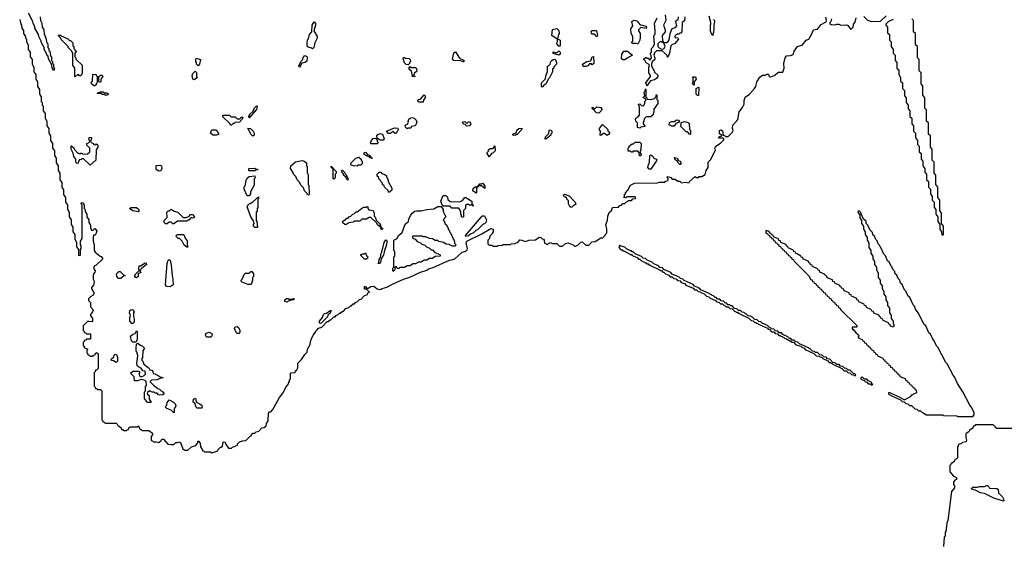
# Model space of a CAD drawing. Extents: x 2886962 to 3052311, y 540590 to 918621.
# Tile 146 of 164: x 2963548 to 2974135, y 848597 to 854244. Entities that reach past the tile are written whole.
import ezdxf

# ---------------------------------------------------------------- set-up
doc = ezdxf.new("R2010")
doc.units = 0

msp = doc.modelspace()

# ---------------------------------------------------------------- linework, layer by layer
at = {"layer": '0CON20XD'}
for points in [[(2963915, 853700), (2963900, 853715), (2963890, 853765), (2963860, 853815), (2963850, 853855), (2963840, 853865), (2963840, 853875), (2963812, 853925), (2963810, 853945), (2963782, 853995), (2963780, 854015), (2963752, 854065), (2963750, 854085), (2963712, 854155), (2963712, 854172), (2963692, 854205), (2963690, 854225), (2963644, 854314)], [(2963548, 854245), (2963560, 854195), (2963567, 854187), (2963570, 854155), (2963587, 854127), (2963590, 854095), (2963610, 854065), (2963610, 854045), (2963620, 854035), (2963620, 854005), (2963640, 853975), (2963640, 853925), (2963660, 853895), (2963660, 853845), (2963680, 853815), (2963680, 853765), (2963700, 853735), (2963700, 853685), (2963720, 853655), (2963720, 853605), (2963740, 853575), (2963740, 853525), (2963760, 853495), (2963760, 853445), (2963780, 853415), (2963780, 853365), (2963790, 853355), (2963790, 853325), (2963800, 853315), (2963800, 853265), (2963820, 853235), (2963820, 853185), (2963840, 853155), (2963840, 853105), (2963860, 853075), (2963860, 853025), (2963880, 852995), (2963880, 852945), (2963900, 852915), (2963900, 852865), (2963920, 852835), (2963920, 852785), (2963940, 852755), (2963940, 852705), (2963960, 852675), (2963960, 852625), (2963980, 852595), (2963980, 852525), (2964000, 852495), (2964000, 852445), (2964020, 852415), (2964020, 852365), (2964040, 852335), (2964040, 852285), (2964060, 852255), (2964060, 852205), (2964080, 852175), (2964080, 852125), (2964100, 852095), (2964100, 852045), (2964120, 852015), (2964120, 851965), (2964140, 851935), (2964140, 851885), (2964160, 851855), (2964160, 851805), (2964180, 851775), (2964180, 851715), (2964185, 851710), (2964200, 851715), (2964200, 851775), (2964210, 851785), (2964210, 851815), (2964200, 851825), (2964200, 851865), (2964220, 851895), (2964220, 852255), (2964210, 852265), (2964210, 852275), (2964225, 852280), (2964240, 852255), (2964240, 852215), (2964250, 852205), (2964250, 852185), (2964270, 852155), (2964270, 852125), (2964290, 852095), (2964290, 852065), (2964310, 852035), (2964310, 852005), (2964325, 851980), (2964338, 851982), (2964355, 852000), (2964378, 851975), (2964365, 851940), (2964355, 851930), (2964342, 851928), (2964337, 851903), (2964336, 851866), (2964350, 851825), (2964350, 851765), (2964358, 851748), (2964412, 851702), (2964425, 851700), (2964440, 851675), (2964370, 851605), (2964352, 851598), (2964340, 851575), (2964358, 851545), (2964357, 851533), (2964340, 851515), (2964338, 851495), (2964337, 851457), (2964347, 851435), (2964346, 851406), (2964340, 851390), (2964318, 851365), (2964318, 851355), (2964348, 851305), (2964336, 851284), (2964311, 851269), (2964288, 851245), (2964288, 851228), (2964308, 851205), (2964308, 851158), (2964337, 851125), (2964332, 851105), (2964310, 851075), (2964310, 851065), (2964332, 851032), (2964332, 851008), (2964322, 850998), (2964295, 851003), (2964275, 851000), (2964230, 850955), (2964230, 850905), (2964240, 850895), (2964242, 850882), (2964255, 850880), (2964265, 850870), (2964308, 850868), (2964310, 850815), (2964305, 850810), (2964265, 850810), (2964258, 850802), (2964242, 850798), (2964240, 850785), (2964230, 850775), (2964230, 850745)], [(2963767, 854277), (2963770, 854235), (2963787, 854207), (2963790, 854165), (2963807, 854137), (2963810, 854085), (2963820, 854075), (2963820, 854055), (2963830, 854045), (2963840, 853995), (2963850, 853985), (2963850, 853945), (2963860, 853935), (2963860, 853915), (2963870, 853905), (2963880, 853855), (2963890, 853845), (2963890, 853805), (2963900, 853795), (2963900, 853775), (2963910, 853765), (2963910, 853735), (2963920, 853725), (2963915, 853700)], [(2964230, 850745), (2964240, 850735), (2964242, 850722), (2964280, 850705), (2964270, 850695), (2964270, 850665), (2964280, 850655), (2964282, 850642), (2964295, 850640), (2964305, 850630), (2964335, 850630), (2964342, 850638), (2964358, 850642), (2964360, 850655), (2964375, 850670), (2964390, 850655), (2964390, 850495), (2964375, 850480), (2964362, 850478), (2964360, 850465), (2964350, 850455), (2964350, 850305), (2964360, 850295), (2964362, 850282), (2964375, 850280), (2964385, 850270), (2964415, 850270), (2964430, 850255), (2964430, 849945), (2964440, 849935), (2964442, 849922), (2964455, 849920), (2964465, 849910), (2964585, 849910), (2964600, 849895), (2964602, 849882), (2964618, 849878), (2964638, 849858), (2964642, 849842), (2964655, 849840), (2964665, 849830), (2964695, 849830), (2964702, 849838), (2964718, 849842), (2964722, 849858), (2964735, 849870), (2964815, 849870), (2964825, 849880), (2964842, 849842), (2964855, 849840), (2964865, 849830), (2964935, 849830), (2964975, 849800), (2964977, 849783), (2964960, 849765), (2964962, 849722), (2964975, 849720), (2964985, 849710), (2965015, 849710), (2965045, 849700), (2965068, 849722), (2965075, 849737), (2965095, 849738), (2965142, 849682), (2965175, 849678), (2965205, 849680), (2965225, 849700), (2965245, 849700), (2965257, 849707), (2965275, 849700), (2965302, 849632), (2965325, 849620), (2965355, 849620), (2965394, 849656), (2965440, 849670), (2965460, 849695), (2965465, 849720), (2965488, 849695), (2965490, 849655), (2965510, 849625), (2965512, 849612), (2965525, 849610), (2965535, 849600), (2965595, 849600), (2965615, 849590), (2965678, 849612), (2965680, 849625), (2965705, 849650), (2965715, 849650), (2965728, 849662), (2965735, 849708), (2965756, 849706), (2965760, 849685), (2965792, 849642), (2965825, 849640), (2965835, 849650), (2965888, 849672), (2965890, 849685), (2965912, 849708), (2965945, 849720), (2965978, 849722), (2966025, 849770), (2966038, 849772), (2966040, 849785), (2966055, 849800), (2966075, 849800), (2966090, 849815), (2966118, 849822), (2966153, 849857), (2966178, 849862), (2966198, 849882), (2966200, 849905), (2966220, 849935), (2966223, 850017), (2966235, 850030), (2966248, 850032), (2966270, 850055), (2966342, 850185), (2966380, 850235), (2966405, 850290), (2966438, 850332), (2966440, 850345), (2966450, 850355), (2966450, 850375), (2966460, 850385), (2966460, 850445), (2966465, 850450), (2966508, 850452), (2966515, 850470), (2966528, 850482), (2966540, 850505), (2966540, 850555), (2966578, 850592), (2966612, 850645), (2966638, 850672), (2966642, 850705), (2966672, 850755), (2966673, 850785), (2966684, 850816), (2966703, 850855), (2966730, 850885), (2966730, 850895), (2966742, 850908), (2966762, 850928), (2966798, 850942), (2966855, 851000), (2966865, 851000), (2966885, 851020), (2966898, 851022), (2966925, 851050), (2966938, 851052), (2966955, 851070), (2966968, 851072), (2966985, 851090), (2966995, 851090), (2967015, 851110), (2967028, 851112), (2967055, 851140), (2967088, 851152), (2967105, 851170), (2967115, 851170), (2967135, 851190), (2967148, 851192), (2967162, 851208), (2967178, 851212), (2967202, 851238), (2967218, 851242), (2967252, 851278), (2967288, 851292), (2967292, 851308), (2967310, 851315), (2967278, 851348), (2967255, 851350), (2967255, 851378), (2967265, 851378), (2967275, 851360), (2967295, 851360), (2967325, 851376), (2967355, 851382), (2967392, 851352), (2967415, 851347), (2967435, 851348), (2967445, 851357), (2967495, 851369), (2967555, 851403), (2967673, 851457), (2967742, 851478), (2967858, 851532), (2967925, 851552), (2967943, 851567), (2967995, 851582), (2968168, 851662), (2968205, 851666), (2968225, 851676), (2968305, 851746), (2968345, 851757), (2968358, 851772), (2968363, 851785), (2968350, 851845), (2968357, 851863), (2968517, 851943), (2968615, 852000), (2968640, 851995), (2968640, 851965), (2968630, 851955), (2968628, 851942), (2968602, 851918), (2968600, 851895), (2968580, 851875), (2968580, 851835), (2968595, 851820), (2968625, 851820), (2968635, 851810), (2968685, 851810), (2968693, 851817), (2968735, 851820), (2968745, 851828), (2968825, 851830), (2968833, 851837), (2968875, 851840), (2968883, 851847), (2968905, 851850), (2968925, 851878), (2968946, 851876), (2968985, 851860), (2969024, 851876), (2969095, 851880), (2969135, 851907), (2969150, 851905), (2969165, 851890), (2969180, 851885), (2969188, 851875), (2969192, 851842), (2969210, 851835), (2969215, 851830), (2969255, 851850), (2969278, 851838), (2969325, 851840), (2969352, 851812), (2969385, 851810), (2969415, 851838), (2969445, 851846), (2969500, 851825), (2969515, 851810), (2969525, 851810), (2969548, 851822), (2969582, 851855), (2969595, 851858), (2969635, 851820), (2969668, 851822), (2969688, 851842), (2969695, 851858), (2969735, 851860), (2969795, 851900), (2969818, 851902), (2969848, 851932), (2969850, 851945), (2969860, 851955), (2969862, 851995), (2969852, 852045), (2969869, 852091), (2969873, 852135), (2969886, 852174), (2969910, 852195), (2969922, 852225), (2969985, 852230), (2970002, 852248), (2970018, 852252), (2970032, 852268), (2970055, 852270), (2970072, 852288), (2970085, 852290), (2970095, 852300), (2970125, 852300), (2970142, 852318), (2970168, 852322), (2970170, 852335), (2970165, 852340), (2970075, 852340), (2970065, 852330), (2970040, 852335), (2970050, 852345), (2970050, 852365), (2970060, 852375), (2970060, 852385), (2970088, 852412), (2970115, 852468), (2970157, 852487), (2970405, 852490), (2970425, 852500), (2970485, 852500), (2970492, 852508), (2970508, 852512), (2970520, 852525), (2970520, 852535), (2970510, 852545), (2970515, 852560), (2970548, 852548), (2970565, 852530), (2970595, 852530), (2970625, 852510), (2970645, 852510), (2970665, 852490), (2970705, 852500), (2970745, 852490), (2970750, 852505), (2970812, 852558), (2970825, 852550), (2970845, 852550), (2970855, 852558), (2970882, 852558), (2970918, 852582), (2970930, 852625), (2970952, 852655), (2970950, 852715), (2970960, 852725), (2970978, 852742), (2971030, 852845), (2971022, 852865), (2971032, 852885), (2971084, 852916), (2971120, 852955), (2971120, 852965), (2971112, 852972), (2971063, 852973), (2971075, 852990), (2971088, 852992), (2971100, 853005), (2971085, 853010), (2971074, 853024), (2971073, 853055), (2971092, 853062), (2971105, 853050), (2971112, 853002), (2971125, 853000), (2971138, 852988), (2971165, 852990), (2971212, 853035), (2971220, 853055), (2971213, 853075), (2971215, 853110), (2971269, 853171), (2971284, 853255), (2971320, 853300), (2971338, 853335), (2971338, 853375), (2971347, 853413), (2971395, 853446), (2971449, 853505), (2971464, 853526), (2971475, 853578), (2971505, 853627), (2971535, 853648), (2971565, 853650), (2971585, 853660), (2971598, 853658), (2971602, 853642), (2971612, 853632), (2971625, 853630), (2971662, 853645), (2971708, 853682), (2971755, 853680), (2971768, 853725), (2971763, 853775), (2971778, 853835), (2971794, 853856), (2971835, 853858), (2971865, 853870), (2971876, 853905), (2971912, 853955), (2971965, 853973), (2972004, 854026), (2972033, 854037), (2972062, 854085), (2972082, 854135), (2972127, 854143), (2972167, 854193), (2972218, 854222), (2972222, 854235), (2972215, 854270)], [(2966695, 853930), (2966685, 853940), (2966644, 853954), (2966638, 853985), (2966643, 854027), (2966652, 854038), (2966662, 854085), (2966690, 854115), (2966692, 854185), (2966715, 854220), (2966730, 854205), (2966730, 854185), (2966710, 854125), (2966747, 854065), (2966747, 854045), (2966720, 853995), (2966710, 853945), (2966695, 853930)], [(2970195, 853980), (2970175, 853990), (2970135, 853990), (2970130, 853995), (2970130, 854005), (2970140, 854015), (2970142, 854045), (2970140, 854065), (2970123, 854095), (2970120, 854145), (2970142, 854178), (2970130, 854225), (2970155, 854239), (2970182, 854232), (2970218, 854188), (2970245, 854187), (2970280, 854175), (2970288, 854165), (2970285, 854150), (2970228, 854162), (2970200, 854135), (2970200, 854125), (2970220, 854095), (2970220, 854055), (2970216, 854024), (2970195, 853980)], [(2970295, 853530), (2970282, 853565), (2970330, 853635), (2970330, 853645), (2970312, 853675), (2970312, 853735), (2970320, 853755), (2970308, 853768), (2970285, 853780), (2970270, 853810), (2970260, 853815), (2970260, 853825), (2970275, 853840), (2970285, 853840), (2970292, 853832), (2970305, 853830), (2970325, 853810), (2970340, 853835), (2970330, 853885), (2970340, 853895), (2970340, 853935), (2970358, 853952), (2970372, 853985), (2970367, 854063), (2970380, 854095), (2970382, 854125), (2970372, 854205), (2970402, 854265)], [(2970700, 854275), (2970697, 854233), (2970670, 854215), (2970668, 854115), (2970655, 854100), (2970645, 854100), (2970635, 854090), (2970612, 854088), (2970592, 854068), (2970592, 854052), (2970625, 854050), (2970630, 854035), (2970590, 853985), (2970563, 853977), (2970550, 853965), (2970536, 853884), (2970518, 853842), (2970512, 853842), (2970508, 853858), (2970490, 853880), (2970455, 853910), (2970395, 853910), (2970372, 853888), (2970368, 853865), (2970378, 853835), (2970377, 853815), (2970350, 853790), (2970340, 853765), (2970340, 853745), (2970370, 853695), (2970372, 853682), (2970408, 853648), (2970410, 853635), (2970396, 853614), (2970375, 853600), (2970332, 853588), (2970302, 853548), (2970295, 853530)], [(2970490, 854295), (2970496, 854235), (2970470, 854185), (2970487, 854135), (2970488, 854115), (2970457, 854075), (2970458, 854018), (2970470, 854000), (2970502, 853998), (2970520, 854010), (2970532, 854028), (2970543, 854097), (2970565, 854150), (2970600, 854160), (2970612, 854178), (2970604, 854226), (2970612, 854238), (2970628, 854242), (2970630, 854275)], [(2971005, 854080), (2970995, 854080), (2970985, 854092), (2970975, 854120), (2970974, 854185), (2970980, 854195), (2970980, 854215), (2970962, 854282)], [(2971008, 854248), (2971020, 854235), (2971020, 854225), (2971010, 854185), (2971013, 854155), (2971007, 854105), (2971000, 854095), (2971005, 854080)], [(2972278, 854255), (2972270, 854225), (2972260, 854215), (2972260, 854205), (2972272, 854192), (2972315, 854188), (2972335, 854198), (2972355, 854198), (2972377, 854187), (2972439, 854189), (2972453, 854183), (2972485, 854140), (2972510, 854165), (2972513, 854195), (2972532, 854218), (2972542, 854265)], [(2972625, 854278), (2972665, 854240), (2972706, 854226), (2972805, 854230), (2972865, 854287)], [(2972940, 854245), (2972890, 854225), (2972862, 854198), (2972860, 854185), (2972880, 854165), (2972880, 854105), (2972900, 854085), (2972900, 854025), (2972920, 854005), (2972920, 853955), (2972940, 853925), (2972940, 853885), (2972960, 853865), (2972960, 853805), (2972980, 853785), (2972980, 853725), (2973000, 853705), (2973000, 853655), (2973020, 853625), (2973020, 853585), (2973040, 853565), (2973040, 853505), (2973060, 853485), (2973060, 853425), (2973080, 853405), (2973080, 853355), (2973100, 853325), (2973100, 853285), (2973120, 853265), (2973120, 853205), (2973140, 853185), (2973140, 853125), (2973160, 853105), (2973160, 853045), (2973180, 853025), (2973180, 852975), (2973200, 852945), (2973200, 852905)], [(2973200, 852905), (2973220, 852885), (2973220, 852825), (2973240, 852805), (2973240, 852745), (2973260, 852725), (2973260, 852675), (2973280, 852645), (2973280, 852605), (2973300, 852585), (2973300, 852525), (2973320, 852505), (2973320, 852445), (2973340, 852425), (2973340, 852375), (2973360, 852345), (2973360, 852305), (2973380, 852285), (2973380, 852225), (2973400, 852205), (2973400, 852155), (2973420, 852125), (2973420, 852075), (2973440, 852045), (2973440, 851995), (2973460, 851965), (2973462, 851932), (2973475, 851930), (2973480, 851935), (2973480, 852025), (2973460, 852055), (2973460, 852165), (2973440, 852195), (2973440, 852305), (2973420, 852335), (2973420, 852445), (2973400, 852475), (2973400, 852575), (2973380, 852595), (2973380, 852715), (2973360, 852735), (2973360, 852855), (2973340, 852875), (2973340, 852995), (2973320, 853015), (2973320, 853135), (2973300, 853155), (2973300, 853275), (2973280, 853295), (2973280, 853405), (2973260, 853435), (2973260, 853535), (2973240, 853555), (2973240, 853675), (2973220, 853695), (2973220, 853815), (2973200, 853835), (2973200, 853955), (2973180, 853975), (2973180, 854095), (2973160, 854115), (2973160, 854235), (2973140, 854255)], [(2969355, 853960), (2969345, 853960), (2969324, 853984), (2969332, 854015), (2969330, 854040), (2969315, 854042), (2969270, 854075), (2969275, 854138), (2969325, 854150), (2969345, 854130), (2969350, 854095), (2969340, 854085), (2969330, 854040), (2969358, 854025), (2969360, 853965), (2969355, 853960)], [(2969755, 854060), (2969728, 854088), (2969705, 854090), (2969695, 854100), (2969692, 854115), (2969702, 854128), (2969745, 854130), (2969750, 854125), (2969760, 854075), (2969755, 854060)], [(2964145, 853630), (2964140, 853635), (2964140, 853725), (2964120, 853755), (2964120, 853885), (2964110, 853895), (2964108, 853908), (2964070, 853945), (2964068, 853958), (2963995, 854030), (2963988, 854048), (2963960, 854075), (2963965, 854080), (2963985, 854080), (2963992, 854072), (2964065, 854040), (2964082, 854022), (2964095, 854020), (2964108, 854008), (2964120, 853995), (2964120, 853965), (2964130, 853955), (2964130, 853935), (2964140, 853925), (2964140, 853915), (2964160, 853905), (2964140, 853885), (2964140, 853845), (2964150, 853835), (2964152, 853822), (2964220, 853755), (2964220, 853665), (2964205, 853640), (2964192, 853642), (2964175, 853660), (2964145, 853630)], [(2970448, 853928), (2970475, 853930), (2970490, 853955), (2970470, 854000), (2970455, 854000), (2970448, 854008), (2970435, 854010), (2970408, 853985), (2970408, 853958), (2970422, 853942), (2970448, 853928)], [(2968315, 853790), (2968292, 853802), (2968215, 853806), (2968202, 853825), (2968215, 853888), (2968235, 853900), (2968275, 853830), (2968325, 853808), (2968325, 853793), (2968315, 853790)], [(2969345, 853862), (2969285, 853882), (2969285, 853900), (2969325, 853890), (2969345, 853910), (2969358, 853895), (2969360, 853875), (2969345, 853862)], [(2970055, 853812), (2970035, 853812), (2970020, 853825), (2970024, 853875), (2970044, 853906), (2970085, 853908), (2970137, 853863), (2970078, 853832), (2970055, 853812)], [(2965465, 853750), (2965450, 853765), (2965450, 853785), (2965440, 853795), (2965440, 853825), (2965445, 853830), (2965490, 853815), (2965480, 853765), (2965465, 853750)], [(2966555, 853730), (2966550, 853755), (2966560, 853765), (2966570, 853795), (2966588, 853812), (2966595, 853838), (2966615, 853858), (2966635, 853848), (2966640, 853835), (2966635, 853800), (2966617, 853783), (2966582, 853778), (2966555, 853730)], [(2967725, 853760), (2967705, 853762), (2967685, 853780), (2967670, 853825), (2967675, 853840), (2967685, 853840), (2967695, 853830), (2967737, 853827), (2967747, 853817), (2967750, 853795), (2967740, 853785), (2967738, 853772), (2967725, 853760)], [(2969165, 853520), (2969160, 853525), (2969160, 853565), (2969202, 853608), (2969205, 853640), (2969223, 853687), (2969224, 853745), (2969233, 853747), (2969252, 853768), (2969260, 853795), (2969270, 853805), (2969285, 853818), (2969305, 853820), (2969320, 853785), (2969318, 853765), (2969292, 853738), (2969290, 853725), (2969278, 853712), (2969277, 853683), (2969245, 853620), (2969230, 853605), (2969205, 853550), (2969192, 853548), (2969165, 853520)], [(2969605, 853740), (2969600, 853765), (2969645, 853797), (2969688, 853802), (2969702, 853845), (2969718, 853848), (2969720, 853775), (2969705, 853760), (2969695, 853770), (2969675, 853770), (2969655, 853750), (2969635, 853742), (2969605, 853740)], [(2965425, 853600), (2965410, 853605), (2965402, 853645), (2965410, 853665), (2965435, 853690), (2965447, 853677), (2965450, 853635), (2965460, 853625), (2965425, 853600)], [(2967795, 853630), (2967770, 853635), (2967762, 853692), (2967742, 853705), (2967733, 853725), (2967745, 853740), (2967755, 853730), (2967805, 853730), (2967815, 853720), (2967817, 853693), (2967790, 853665), (2967790, 853655), (2967780, 853645), (2967798, 853638), (2967795, 853630)], [(2964355, 853532), (2964343, 853533), (2964320, 853555), (2964320, 853575), (2964330, 853585), (2964335, 853660), (2964370, 853655), (2964370, 853645), (2964380, 853635), (2964380, 853565), (2964370, 853555), (2964370, 853545), (2964355, 853532)], [(2964415, 853570), (2964400, 853575), (2964400, 853635), (2964415, 853650), (2964435, 853650), (2964440, 853635), (2964420, 853605), (2964420, 853575), (2964415, 853570)], [(2970795, 853540), (2970782, 853555), (2970790, 853575), (2970790, 853615), (2970782, 853625), (2970785, 853630), (2970815, 853630), (2970820, 853605), (2970800, 853575), (2970800, 853545), (2970795, 853540)], [(2964475, 853430), (2964455, 853440), (2964435, 853440), (2964425, 853450), (2964385, 853450), (2964380, 853455), (2964415, 853470), (2964445, 853470), (2964455, 853460), (2964485, 853460), (2964498, 853448), (2964498, 853442), (2964485, 853432), (2964475, 853430)], [(2970215, 853080), (2970190, 853085), (2970190, 853135), (2970173, 853153), (2970170, 853175), (2970172, 853185), (2970198, 853202), (2970212, 853218), (2970212, 853305), (2970202, 853335), (2970215, 853340), (2970232, 853322), (2970255, 853320), (2970270, 853345), (2970270, 853365), (2970280, 853375), (2970278, 853398), (2970250, 853405), (2970270, 853425), (2970262, 853465), (2970272, 853478), (2970275, 853500), (2970280, 853495), (2970280, 853415), (2970290, 853405), (2970292, 853392), (2970335, 853386), (2970373, 853397), (2970388, 853412), (2970395, 853440), (2970400, 853435), (2970398, 853388), (2970408, 853375), (2970410, 853345), (2970367, 853283), (2970366, 853254), (2970355, 853220), (2970335, 853200), (2970285, 853200), (2970262, 853178), (2970260, 853155), (2970250, 853145), (2970250, 853125), (2970270, 853105), (2970270, 853095), (2970225, 853090), (2970215, 853080)], [(2970845, 853430), (2970835, 853430), (2970820, 853445), (2970820, 853505), (2970845, 853520), (2970850, 853515), (2970845, 853430)], [(2967885, 853360), (2967835, 853360), (2967830, 853375), (2967834, 853386), (2967858, 853392), (2967895, 853438), (2967906, 853426), (2967908, 853405), (2967890, 853385), (2967885, 853360)], [(2966015, 853190), (2966010, 853205), (2966020, 853215), (2966020, 853225), (2966058, 853262), (2966072, 853298), (2966095, 853320), (2966100, 853315), (2966095, 853280), (2966015, 853190)], [(2969775, 853240), (2969750, 853245), (2969730, 853265), (2969728, 853278), (2969715, 853280), (2969705, 853290), (2969705, 853300), (2969715, 853300), (2969725, 853290), (2969738, 853292), (2969755, 853308), (2969795, 853300), (2969807, 853283), (2969800, 853265), (2969775, 853240)], [(2965825, 853110), (2965815, 853110), (2965808, 853128), (2965732, 853202), (2965732, 853218), (2965805, 853220), (2965822, 853202), (2965865, 853200), (2965885, 853180), (2965915, 853180), (2965932, 853198), (2965948, 853198), (2965940, 853175), (2965910, 853145), (2965865, 853140), (2965855, 853130), (2965842, 853128), (2965825, 853110)], [(2967715, 853072), (2967695, 853090), (2967692, 853105), (2967700, 853115), (2967718, 853122), (2967730, 853145), (2967723, 853155), (2967732, 853175), (2967745, 853187), (2967765, 853192), (2967790, 853185), (2967810, 853165), (2967818, 853145), (2967807, 853115), (2967795, 853103), (2967762, 853098), (2967755, 853080), (2967725, 853080), (2967715, 853072)], [(2968355, 853100), (2968338, 853118), (2968322, 853122), (2968310, 853135), (2968312, 853148), (2968335, 853150), (2968355, 853130), (2968372, 853148), (2968385, 853150), (2968399, 853125), (2968385, 853104), (2968355, 853100)], [(2970585, 853100), (2970555, 853100), (2970548, 853108), (2970532, 853112), (2970535, 853140), (2970555, 853150), (2970585, 853150), (2970615, 853170), (2970630, 853165), (2970640, 853155), (2970638, 853142), (2970602, 853128), (2970585, 853100)], [(2970755, 853010), (2970728, 853038), (2970715, 853040), (2970652, 853102), (2970660, 853115), (2970662, 853138), (2970695, 853150), (2970735, 853140), (2970745, 853130), (2970750, 853065), (2970760, 853055), (2970760, 853015), (2970755, 853010)], [(2965625, 853002), (2965600, 853025), (2965615, 853060), (2965655, 853060), (2965675, 853040), (2965690, 853015), (2965665, 853004), (2965625, 853002)], [(2966055, 852992), (2966035, 853010), (2966002, 853078), (2966030, 853075), (2966058, 853045), (2966067, 853025), (2966068, 853005), (2966055, 852992)], [(2967595, 853020), (2967585, 853020), (2967565, 853040), (2967552, 853038), (2967535, 853020), (2967515, 853020), (2967493, 853045), (2967578, 853082), (2967615, 853078), (2967620, 853065), (2967612, 853058), (2967595, 853020)], [(2968875, 853000), (2968852, 853002), (2968850, 853015), (2968888, 853032), (2968893, 853057), (2968913, 853077), (2968948, 853078), (2968945, 853060), (2968898, 853012), (2968885, 853010), (2968875, 853000)], [(2969205, 852962), (2969190, 852965), (2969200, 852975), (2969200, 852985), (2969238, 853022), (2969240, 853055), (2969245, 853060), (2969258, 853058), (2969270, 853045), (2969270, 853025), (2969260, 853015), (2969260, 853005), (2969205, 852962)], [(2969865, 853000), (2969835, 853020), (2969825, 853020), (2969795, 853000), (2969790, 853005), (2969792, 853045), (2969783, 853055), (2969783, 853075), (2969815, 853120), (2969870, 853065), (2969872, 853052), (2969888, 853035), (2969885, 853010), (2969875, 853010), (2969865, 853000)], [(2964305, 852680), (2964235, 852750), (2964215, 852750), (2964208, 852742), (2964192, 852738), (2964180, 852725), (2964178, 852702), (2964165, 852700), (2964150, 852715), (2964150, 852745), (2964130, 852775), (2964122, 852812), (2964100, 852855), (2964100, 852885), (2964105, 852888), (2964128, 852868), (2964132, 852852), (2964172, 852812), (2964185, 852810), (2964195, 852800), (2964205, 852810), (2964215, 852810), (2964225, 852800), (2964278, 852802), (2964300, 852825), (2964300, 852865), (2964270, 852895), (2964270, 852915), (2964288, 852922), (2964300, 852935), (2964290, 852965), (2964295, 852980), (2964318, 852978), (2964320, 852965), (2964310, 852935), (2964322, 852922), (2964340, 852915), (2964342, 852902), (2964365, 852900), (2964375, 852910), (2964388, 852895), (2964387, 852873), (2964370, 852845), (2964368, 852735), (2964305, 852680)], [(2967395, 852910), (2967325, 852910), (2967320, 852925), (2967345, 852968), (2967375, 852970), (2967390, 852955), (2967390, 852935), (2967400, 852925), (2967395, 852910)], [(2967455, 852950), (2967425, 852950), (2967392, 852972), (2967388, 852995), (2967398, 853012), (2967425, 853023), (2967447, 853015), (2967468, 852965), (2967455, 852950)], [(2970225, 852780), (2970212, 852782), (2970210, 852815), (2970195, 852830), (2970145, 852830), (2970138, 852822), (2970125, 852820), (2970115, 852830), (2970092, 852832), (2970090, 852865), (2970100, 852875), (2970100, 852885), (2970135, 852910), (2970148, 852912), (2970165, 852930), (2970215, 852930), (2970230, 852915), (2970228, 852845), (2970220, 852835), (2970220, 852815), (2970230, 852795), (2970225, 852780)], [(2968595, 852770), (2968570, 852815), (2968588, 852832), (2968590, 852845), (2968605, 852860), (2968638, 852862), (2968658, 852888), (2968660, 852835), (2968640, 852815), (2968622, 852808), (2968595, 852770)], [(2966655, 852360), (2966642, 852362), (2966638, 852378), (2966610, 852405), (2966598, 852438), (2966570, 852465), (2966558, 852498), (2966530, 852525), (2966518, 852558), (2966490, 852585), (2966490, 852595), (2966460, 852645), (2966462, 852675), (2966515, 852716), (2966585, 852733), (2966606, 852726), (2966630, 852705), (2966630, 852675), (2966637, 852667), (2966640, 852645), (2966640, 852595), (2966648, 852585), (2966650, 852475), (2966658, 852465), (2966660, 852365), (2966655, 852360)], [(2967175, 852672), (2967137, 852673), (2967115, 852680), (2967110, 852685), (2967113, 852705), (2967162, 852755), (2967195, 852768), (2967220, 852745), (2967220, 852735), (2967230, 852725), (2967230, 852695), (2967215, 852680), (2967185, 852680), (2967175, 852672)], [(2967335, 852750), (2967330, 852760), (2967315, 852760), (2967308, 852768), (2967250, 852795), (2967250, 852815), (2967265, 852820), (2967292, 852792), (2967305, 852790), (2967330, 852760), (2967338, 852758), (2967335, 852750)], [(2970335, 852640), (2970315, 852640), (2970303, 852655), (2970304, 852675), (2970318, 852712), (2970324, 852785), (2970335, 852792), (2970355, 852778), (2970367, 852757), (2970390, 852745), (2970397, 852735), (2970335, 852640)], [(2970655, 852690), (2970645, 852690), (2970625, 852710), (2970618, 852728), (2970595, 852740), (2970590, 852765), (2970618, 852755), (2970632, 852732), (2970648, 852725), (2970657, 852705), (2970655, 852690)], [(2965045, 852618), (2965014, 852634), (2965015, 852678), (2965055, 852682), (2965073, 852673), (2965076, 852645), (2965065, 852622), (2965045, 852618)], [(2966015, 852620), (2966010, 852625), (2966013, 852645), (2966075, 852648), (2966085, 852640), (2966105, 852640), (2966108, 852632), (2966085, 852630), (2966075, 852622), (2966015, 852620)], [(2966925, 852530), (2966920, 852535), (2966920, 852640), (2966892, 852662), (2966895, 852670), (2966950, 852615), (2966950, 852595), (2966940, 852585), (2966940, 852545), (2966925, 852530)], [(2967075, 852520), (2967060, 852535), (2967058, 852548), (2967030, 852575), (2967028, 852588), (2967010, 852605), (2967010, 852625), (2967017, 852627), (2967028, 852618), (2967040, 852605), (2967042, 852592), (2967060, 852575), (2967060, 852565), (2967080, 852535), (2967075, 852520)], [(2966015, 852350), (2965995, 852350), (2965962, 852425), (2965963, 852447), (2965972, 852458), (2965983, 852515), (2965995, 852540), (2966015, 852558), (2966077, 852567), (2966080, 852545), (2966070, 852535), (2966070, 852465), (2966030, 852395), (2966030, 852375), (2966015, 852350)], [(2967525, 852390), (2967515, 852390), (2967508, 852408), (2967470, 852445), (2967468, 852458), (2967450, 852475), (2967448, 852488), (2967430, 852505), (2967428, 852518), (2967410, 852535), (2967408, 852548), (2967393, 852563), (2967392, 852585), (2967413, 852607), (2967430, 852605), (2967442, 852592), (2967475, 852580), (2967490, 852565), (2967490, 852555), (2967510, 852525), (2967510, 852505), (2967550, 852435), (2967548, 852412), (2967525, 852390)], [(2968455, 852380), (2968420, 852405), (2968425, 852430), (2968445, 852448), (2968470, 852450), (2968472, 852458), (2968480, 852460), (2968495, 852480), (2968515, 852480), (2968528, 852488), (2968550, 852455), (2968548, 852432), (2968515, 852460), (2968480, 852460), (2968460, 852435), (2968460, 852385), (2968455, 852380)], [(2966105, 852012), (2966075, 852013), (2966062, 852025), (2966062, 852045), (2966070, 852055), (2966062, 852082), (2966032, 852125), (2965994, 852235), (2966010, 852265), (2966025, 852268), (2966053, 852287), (2966115, 852340), (2966120, 852325), (2966110, 852315), (2966110, 852225), (2966100, 852215), (2966100, 852185), (2966090, 852175), (2966090, 852085), (2966098, 852075), (2966105, 852012)], [(2968315, 852120), (2968300, 852125), (2968300, 852145), (2968290, 852155), (2968290, 852185), (2968268, 852218), (2968195, 852220), (2968175, 852240), (2968105, 852240), (2968092, 852252), (2968077, 852295), (2968102, 852355), (2968130, 852355), (2968147, 852337), (2968152, 852312), (2968175, 852290), (2968282, 852288), (2968308, 852302), (2968335, 852333), (2968345, 852333), (2968410, 852295), (2968410, 852265), (2968428, 852242), (2968420, 852250), (2968385, 852250), (2968375, 852260), (2968355, 852260), (2968342, 852248), (2968340, 852215), (2968320, 852195), (2968320, 852125), (2968315, 852120)], [(2969485, 852230), (2969465, 852230), (2969450, 852265), (2969448, 852298), (2969430, 852315), (2969430, 852325), (2969418, 852338), (2969405, 852340), (2969395, 852350), (2969393, 852357), (2969405, 852370), (2969455, 852350), (2969520, 852285), (2969528, 852262), (2969515, 852250), (2969502, 852248), (2969485, 852230)], [(2964825, 852180), (2964765, 852192), (2964730, 852215), (2964745, 852228), (2964805, 852228), (2964828, 852205), (2964830, 852185), (2964825, 852180)], [(2965205, 852050), (2965195, 852050), (2965175, 852070), (2965155, 852070), (2965135, 852050), (2965115, 852050), (2965100, 852065), (2965100, 852085), (2965132, 852118), (2965130, 852175), (2965145, 852190), (2965158, 852192), (2965175, 852210), (2965208, 852188), (2965248, 852175), (2965305, 852120), (2965335, 852120), (2965365, 852130), (2965385, 852150), (2965405, 852150), (2965427, 852127), (2965420, 852115), (2965405, 852110), (2965392, 852118), (2965365, 852090), (2965355, 852090), (2965345, 852080), (2965245, 852080), (2965205, 852050)], [(2967445, 851990), (2967434, 851994), (2967430, 852010), (2967395, 852040), (2967388, 852058), (2967325, 852120), (2967305, 852120), (2967275, 852100), (2967225, 852100), (2967205, 852080), (2967145, 852080), (2967135, 852070), (2967085, 852060), (2967055, 852040), (2967042, 852042), (2967022, 852062), (2967020, 852075), (2967035, 852090), (2967048, 852092), (2967065, 852110), (2967078, 852112), (2967095, 852130), (2967108, 852132), (2967130, 852155), (2967148, 852162), (2967165, 852180), (2967175, 852180), (2967223, 852217), (2967245, 852230), (2967275, 852230), (2967285, 852238), (2967290, 852235), (2967290, 852215), (2967302, 852202), (2967348, 852195), (2967360, 852165), (2967360, 852135), (2967370, 852125), (2967382, 852092), (2967418, 852055), (2967428, 852035), (2967430, 852010), (2967448, 852005), (2967450, 851995), (2967445, 851990)], [(2967565, 851540), (2967560, 851545), (2967560, 851575), (2967570, 851585), (2967570, 851695), (2967580, 851705), (2967580, 851755), (2967570, 851765), (2967570, 851875), (2967608, 851892), (2967620, 851925), (2967662, 851958), (2967694, 852046), (2967730, 852075), (2967732, 852105), (2967753, 852145), (2967768, 852165), (2967795, 852186), (2967815, 852192), (2967865, 852190), (2967924, 852206), (2967999, 852211), (2968045, 852236), (2968078, 852238), (2968100, 852205), (2968100, 852185), (2968128, 852125), (2968100, 852095), (2968110, 852085), (2968122, 852052), (2968140, 852035), (2968140, 852025), (2968150, 852015), (2968150, 852005), (2968160, 851995), (2968160, 851985), (2968170, 851975), (2968170, 851965), (2968180, 851955), (2968212, 851882), (2968220, 851875), (2968222, 851842), (2968240, 851825), (2968225, 851810), (2968205, 851810), (2968175, 851820), (2968165, 851830), (2968133, 851833), (2968105, 851850), (2968055, 851860), (2968045, 851870), (2968015, 851872), (2967985, 851890), (2967953, 851893), (2967915, 851910), (2967885, 851910), (2967875, 851920), (2967775, 851920), (2967770, 851915), (2967772, 851902), (2967782, 851892), (2967798, 851888), (2967822, 851862), (2967857, 851847), (2967872, 851832), (2967905, 851820), (2967922, 851802), (2967955, 851790), (2967972, 851772), (2967985, 851770), (2968012, 851742), (2968065, 851720), (2968070, 851715), (2968068, 851702), (2968015, 851700), (2967985, 851680), (2967955, 851680), (2967925, 851660), (2967895, 851660), (2967865, 851640), (2967835, 851640), (2967805, 851620), (2967775, 851620), (2967745, 851600), (2967715, 851600), (2967685, 851580), (2967635, 851580), (2967625, 851570), (2967605, 851570), (2967598, 851588), (2967585, 851590), (2967580, 851585), (2967580, 851555), (2967565, 851540)], [(2973795, 849980), (2973812, 849998), (2973812, 850025), (2973780, 850085), (2973764, 850104), (2973690, 850245), (2973632, 850335), (2973600, 850405), (2973584, 850424), (2973520, 850545), (2973505, 850560), (2973420, 850725), (2973405, 850740), (2973380, 850795), (2973365, 850810), (2973340, 850865), (2973325, 850880), (2973290, 850955), (2973275, 850970), (2973210, 851095), (2973180, 851135), (2973170, 851165), (2973155, 851180), (2973118, 851258), (2973105, 851270), (2973080, 851315), (2973080, 851325), (2973063, 851343), (2973038, 851398), (2973020, 851415), (2973010, 851445), (2972993, 851463), (2972978, 851498), (2972963, 851513), (2972958, 851538), (2972943, 851553), (2972898, 851638), (2972880, 851655), (2972858, 851708), (2972840, 851725), (2972808, 851798), (2972800, 851805), (2972798, 851818), (2972780, 851835), (2972768, 851868), (2972752, 851882), (2972738, 851918), (2972722, 851932), (2972718, 851958), (2972692, 851982), (2972668, 852038), (2972650, 852055), (2972648, 852078), (2972622, 852102), (2972588, 852178), (2972578, 852188), (2972565, 852190), (2972560, 852175), (2972580, 852145), (2972580, 852115), (2972600, 852085), (2972600, 852055), (2972620, 852025), (2972620, 851995), (2972640, 851965), (2972640, 851935), (2972660, 851905), (2972660, 851875), (2972680, 851845), (2972680, 851795), (2972700, 851765), (2972700, 851735), (2972720, 851705), (2972720, 851675), (2972740, 851645), (2972740, 851615), (2972760, 851585), (2972760, 851555), (2972780, 851525), (2972780, 851475), (2972800, 851445), (2972800, 851415), (2972820, 851385), (2972820, 851355), (2972840, 851325), (2972840, 851295), (2972860, 851265), (2972860, 851235), (2972880, 851205), (2972880, 851175), (2972900, 851145), (2972900, 851095), (2972920, 851065), (2972920, 851035), (2972940, 851005), (2972940, 850975), (2972950, 850965), (2972945, 850940), (2972912, 850952), (2972908, 850968), (2972892, 850972), (2972888, 850988), (2972832, 851012), (2972828, 851028), (2972812, 851032), (2972808, 851048), (2972792, 851052), (2972788, 851068), (2972732, 851092), (2972728, 851108), (2972712, 851112), (2972708, 851128), (2972652, 851152), (2972648, 851168), (2972632, 851172), (2972628, 851188), (2972572, 851212), (2972568, 851228), (2972552, 851232), (2972548, 851248), (2972492, 851272), (2972488, 851288), (2972472, 851292), (2972468, 851308), (2972412, 851332), (2972408, 851348), (2972392, 851352), (2972388, 851368), (2972372, 851372), (2972368, 851388), (2972312, 851412), (2972308, 851428), (2972292, 851432), (2972288, 851448), (2972232, 851472), (2972228, 851488), (2972212, 851492), (2972208, 851508), (2972152, 851532), (2972148, 851548), (2972132, 851552), (2972128, 851568), (2972072, 851592), (2972068, 851608), (2972052, 851612), (2972048, 851628), (2972032, 851632), (2972028, 851648), (2971972, 851672), (2971968, 851688), (2971952, 851692), (2971948, 851708), (2971935, 851710), (2971908, 851728), (2971892, 851732), (2971888, 851748), (2971872, 851752), (2971868, 851768), (2971812, 851792), (2971808, 851808), (2971792, 851812), (2971788, 851828), (2971732, 851852), (2971728, 851868), (2971712, 851872), (2971708, 851888), (2971652, 851912), (2971648, 851928), (2971632, 851932), (2971628, 851948), (2971612, 851952), (2971608, 851968), (2971575, 851980), (2971570, 851975), (2971572, 851952), (2971588, 851948), (2971592, 851932), (2971608, 851928), (2971612, 851912), (2971628, 851908), (2971632, 851892), (2971648, 851888), (2971652, 851872), (2971668, 851868), (2971672, 851852), (2971688, 851848), (2971692, 851832), (2971708, 851828), (2971712, 851812), (2971728, 851808), (2971732, 851792), (2971748, 851788), (2971752, 851772), (2971768, 851768), (2971772, 851752), (2971788, 851748), (2971792, 851732), (2971808, 851728), (2971812, 851712), (2971828, 851708), (2971832, 851692), (2971848, 851688), (2971852, 851672), (2971868, 851668), (2971872, 851652), (2972038, 851488), (2972052, 851452), (2972068, 851448), (2972072, 851432), (2972088, 851428), (2972092, 851412), (2972108, 851408), (2972112, 851392), (2972128, 851388), (2972132, 851372), (2972148, 851368), (2972152, 851352), (2972168, 851348), (2972172, 851332), (2972188, 851328), (2972192, 851312), (2972208, 851308), (2972212, 851292), (2972228, 851288), (2972232, 851272), (2972248, 851268), (2972252, 851252), (2972268, 851248), (2972272, 851232), (2972288, 851228), (2972292, 851212), (2972308, 851208), (2972312, 851192), (2972328, 851188), (2972332, 851172), (2972348, 851168), (2972352, 851152), (2972368, 851148), (2972372, 851132), (2972548, 850958), (2972550, 850945), (2972545, 850940), (2972500, 850940), (2972500, 850920), (2972508, 850918), (2972520, 850900), (2972528, 850898), (2972540, 850880), (2972558, 850868), (2972560, 850860), (2972568, 850858), (2972570, 850845), (2972560, 850840), (2972562, 850832), (2972572, 850822), (2972608, 850808), (2972612, 850792), (2972628, 850788), (2972632, 850772), (2972648, 850768), (2972652, 850752), (2972668, 850748), (2972672, 850732), (2972688, 850728), (2972692, 850712), (2972708, 850708), (2972712, 850692), (2972728, 850688), (2972732, 850672), (2972748, 850668), (2972752, 850652), (2972768, 850648), (2972772, 850632), (2972828, 850608), (2972832, 850592), (2972848, 850588), (2972852, 850572), (2972868, 850568), (2972872, 850552), (2972888, 850548), (2972892, 850532), (2972908, 850528), (2972912, 850512), (2972928, 850508), (2972932, 850492), (2972948, 850488), (2972952, 850472), (2972968, 850468), (2972972, 850452), (2972988, 850448), (2972992, 850432), (2973008, 850428), (2973012, 850412), (2973068, 850388), (2973072, 850372), (2973088, 850368), (2973092, 850352), (2973108, 850348), (2973112, 850332), (2973128, 850328), (2973132, 850312), (2973148, 850308), (2973152, 850292), (2973168, 850288), (2973172, 850272), (2973188, 850268), (2973190, 850235), (2973152, 850218), (2973145, 850210), (2973132, 850208), (2973128, 850192), (2973115, 850190), (2973065, 850160), (2973055, 850160), (2973048, 850168), (2973035, 850170), (2973028, 850178), (2973015, 850180), (2973008, 850188), (2972912, 850232), (2972905, 850240), (2972890, 850235), (2972890, 850225), (2972902, 850212), (2972915, 850210), (2972922, 850202), (2973018, 850158), (2973035, 850140), (2973058, 850138), (2973075, 850120), (2973098, 850118), (2973115, 850100), (2973138, 850098), (2973172, 850062), (2973195, 850060), (2973212, 850042), (2973235, 850040), (2973252, 850022), (2973265, 850020), (2973295, 850000), (2973475, 850000), (2973485, 849990), (2973625, 849988), (2973635, 849980), (2973795, 849980)], [(2968345, 851913), (2968340, 851925), (2968514, 852126), (2968525, 852137), (2968546, 852136), (2968568, 852095), (2968560, 852065), (2968545, 852050), (2968532, 852048), (2968470, 851985), (2968452, 851978), (2968426, 851954), (2968395, 851940), (2968375, 851923), (2968345, 851913)], [(2965355, 851800), (2965345, 851800), (2965315, 851820), (2965293, 851865), (2965265, 851893), (2965250, 851895), (2965230, 851915), (2965232, 851928), (2965245, 851938), (2965305, 851938), (2965315, 851930), (2965326, 851896), (2965349, 851869), (2965348, 851825), (2965355, 851800)], [(2967415, 851620), (2967400, 851625), (2967410, 851635), (2967413, 851667), (2967430, 851695), (2967430, 851725), (2967440, 851745), (2967465, 851850), (2967485, 851878), (2967498, 851865), (2967486, 851804), (2967470, 851765), (2967460, 851715), (2967430, 851665), (2967430, 851645), (2967415, 851620)], [(2972535, 850420), (2972538, 850428), (2972528, 850438), (2972512, 850442), (2972478, 850478), (2972455, 850480), (2972438, 850498), (2972415, 850500), (2972398, 850518), (2972375, 850520), (2972358, 850538), (2972335, 850540), (2972318, 850558), (2972292, 850562), (2972258, 850598), (2972235, 850600), (2972218, 850618), (2972195, 850620), (2972178, 850638), (2972152, 850642), (2972125, 850670), (2972105, 850670), (2972095, 850680), (2972072, 850682), (2972048, 850708), (2972035, 850710), (2972028, 850718), (2971932, 850762), (2971915, 850780), (2971892, 850782), (2971875, 850800), (2971852, 850802), (2971838, 850818), (2971825, 850820), (2971808, 850838), (2971752, 850862), (2971738, 850878), (2971715, 850880), (2971698, 850898), (2971675, 850900), (2971658, 850918), (2971632, 850922), (2971618, 850938), (2971605, 850940), (2971588, 850958), (2971532, 850982), (2971518, 850998), (2971495, 851000), (2971478, 851018), (2971452, 851022), (2971428, 851048), (2971415, 851050), (2971405, 851060), (2971382, 851062), (2971368, 851078), (2971352, 851082), (2971338, 851098), (2971315, 851100), (2971298, 851118), (2971275, 851120), (2971258, 851138), (2971232, 851142), (2971208, 851168), (2971195, 851170), (2971185, 851180), (2971162, 851182), (2971148, 851198), (2971132, 851202), (2971115, 851220), (2971092, 851222), (2971075, 851240), (2971052, 851242), (2971038, 851258), (2971025, 851260), (2971008, 851278), (2970995, 851280), (2970988, 851288), (2970975, 851290), (2970968, 851298), (2970872, 851342), (2970858, 851358), (2970845, 851360), (2970838, 851368), (2970805, 851380), (2970788, 851398), (2970692, 851442), (2970678, 851458), (2970652, 851462), (2970638, 851478), (2970565, 851510), (2970548, 851528), (2970475, 851560), (2970458, 851578), (2970432, 851582), (2970418, 851598), (2970365, 851620), (2970348, 851638), (2970295, 851660), (2970278, 851678), (2970253, 851683), (2970235, 851700), (2970165, 851730), (2970145, 851750), (2970135, 851750), (2970125, 851760), (2970115, 851760), (2970073, 851783), (2970055, 851800), (2970015, 851810), (2970005, 851820), (2969990, 851805), (2969992, 851792), (2970012, 851772), (2970025, 851770), (2970032, 851762), (2970045, 851760), (2970115, 851720), (2970125, 851720), (2970132, 851712), (2970188, 851688), (2970202, 851672), (2970215, 851670), (2970232, 851652), (2970245, 851650), (2970252, 851642), (2970265, 851640), (2970272, 851632), (2970285, 851630), (2970292, 851622), (2970305, 851620), (2970312, 851612), (2970325, 851610), (2970332, 851602), (2970428, 851558), (2970435, 851550), (2970448, 851548), (2970462, 851532), (2970475, 851530), (2970492, 851512), (2970528, 851498), (2970542, 851482), (2970565, 851480), (2970582, 851462), (2970605, 851460), (2970622, 851442), (2970648, 851438), (2970662, 851422), (2970695, 851410), (2970712, 851392), (2970788, 851358), (2970802, 851342), (2970825, 851340), (2970842, 851322), (2970865, 851320), (2970872, 851312), (2970908, 851298), (2970932, 851272), (2970958, 851268), (2970972, 851252), (2971028, 851228), (2971042, 851212), (2971065, 851210), (2971082, 851192), (2971105, 851190), (2971122, 851172), (2971135, 851170), (2971145, 851160), (2971165, 851160), (2971185, 851140), (2971208, 851138), (2971232, 851112), (2971245, 851110), (2971252, 851102), (2971265, 851100), (2971272, 851092), (2971285, 851090), (2971292, 851082), (2971388, 851038), (2971412, 851012), (2971435, 851010), (2971452, 850992), (2971465, 850990), (2971472, 850982), (2971485, 850980), (2971492, 850972), (2971588, 850928), (2971595, 850920), (2971608, 850918), (2971632, 850892), (2971655, 850890), (2971672, 850872), (2971695, 850870), (2971712, 850852), (2971725, 850850), (2971732, 850842), (2971745, 850840), (2971752, 850832), (2971765, 850830), (2971772, 850822), (2971785, 850820), (2971855, 850780), (2971868, 850778), (2971892, 850752), (2971948, 850738), (2971962, 850722), (2971978, 850718), (2971992, 850702), (2972088, 850658), (2972112, 850632), (2972145, 850630), (2972152, 850622), (2972168, 850618), (2972182, 850602), (2972238, 850578), (2972252, 850562), (2972265, 850560), (2972272, 850552), (2972285, 850550), (2972292, 850542), (2972388, 850498), (2972412, 850472), (2972435, 850470), (2972452, 850452), (2972475, 850450), (2972492, 850432), (2972515, 850430), (2972522, 850422), (2972535, 850420)], [(2965165, 851374), (2965126, 851376), (2965114, 851395), (2965134, 851626), (2965145, 851660), (2965155, 851668), (2965165, 851660), (2965177, 851605), (2965187, 851495), (2965196, 851454), (2965197, 851395), (2965165, 851374)], [(2967255, 851670), (2967215, 851710), (2967215, 851720), (2967225, 851720), (2967235, 851730), (2967255, 851730), (2967265, 851740), (2967282, 851702), (2967290, 851695), (2967288, 851682), (2967275, 851672), (2967255, 851670)], [(2964805, 851472), (2964793, 851473), (2964780, 851485), (2964790, 851495), (2964790, 851505), (2964832, 851548), (2964840, 851550), (2964830, 851565), (2964832, 851598), (2964845, 851600), (2964895, 851630), (2964908, 851628), (2964910, 851615), (2964852, 851568), (2964848, 851552), (2964840, 851550), (2964850, 851525), (2964822, 851518), (2964820, 851485), (2964805, 851472)], [(2964635, 851463), (2964610, 851465), (2964593, 851485), (2964590, 851515), (2964615, 851540), (2964628, 851538), (2964662, 851502), (2964680, 851495), (2964662, 851488), (2964635, 851463)], [(2966035, 851400), (2966005, 851400), (2965965, 851412), (2965940, 851425), (2965930, 851435), (2965930, 851445), (2965940, 851455), (2965960, 851505), (2965975, 851520), (2966015, 851520), (2966032, 851538), (2966045, 851540), (2966060, 851515), (2966060, 851485), (2966050, 851475), (2966050, 851445), (2966035, 851400)], [(2966425, 851210), (2966400, 851215), (2966400, 851235), (2966415, 851250), (2966435, 851250), (2966445, 851240), (2966475, 851240), (2966495, 851250), (2966500, 851245), (2966497, 851233), (2966465, 851230), (2966435, 851220), (2966425, 851210)], [(2964765, 850980), (2964755, 850980), (2964732, 851005), (2964732, 851045), (2964740, 851065), (2964730, 851095), (2964732, 851118), (2964743, 851127), (2964765, 851130), (2964778, 851105), (2964770, 851095), (2964770, 851055), (2964780, 851025), (2964777, 850993), (2964765, 850980)], [(2966785, 850980), (2966770, 850985), (2966773, 851005), (2966804, 851046), (2966815, 851078), (2966825, 851087), (2966848, 851092), (2966885, 851120), (2966898, 851118), (2966885, 851090), (2966862, 851068), (2966857, 851053), (2966785, 850980)], [(2965885, 850874), (2965874, 850884), (2965857, 850925), (2965866, 850944), (2965885, 850946), (2965903, 850935), (2965916, 850905), (2965914, 850886), (2965905, 850874), (2965885, 850874)], [(2964795, 850780), (2964765, 850780), (2964750, 850795), (2964740, 850845), (2964763, 850867), (2964788, 850872), (2964805, 850900), (2964810, 850895), (2964810, 850805), (2964795, 850780)], [(2965555, 850832), (2965547, 850855), (2965554, 850875), (2965585, 850886), (2965613, 850873), (2965617, 850855), (2965605, 850834), (2965555, 850832)], [(2964955, 850130), (2964922, 850132), (2964890, 850175), (2964890, 850245), (2964900, 850255), (2964900, 850305), (2964910, 850315), (2964908, 850358), (2964897, 850367), (2964855, 850377), (2964815, 850364), (2964783, 850363), (2964778, 850408), (2964740, 850445), (2964763, 850467), (2964827, 850467), (2964840, 850455), (2964830, 850435), (2964840, 850415), (2964855, 850408), (2964885, 850420), (2964900, 850435), (2964898, 850468), (2964872, 850472), (2964855, 850500), (2964845, 850500), (2964815, 850522), (2964808, 850545), (2964818, 850635), (2964812, 850662), (2964800, 850685), (2964800, 850715), (2964802, 850758), (2964815, 850770), (2964852, 850742), (2964865, 850740), (2964890, 850715), (2964870, 850685), (2964868, 850615), (2964860, 850605), (2964860, 850585), (2964870, 850575), (2964882, 850542), (2964928, 850508), (2964940, 850495), (2964942, 850482), (2964968, 850478), (2964980, 850465), (2964982, 850442), (2965005, 850440), (2965012, 850432), (2965025, 850430), (2965058, 850408), (2965090, 850395), (2965055, 850390), (2965025, 850374), (2964965, 850370), (2964952, 850358), (2964952, 850352), (2964987, 850317), (2965032, 850282), (2965050, 850275), (2965072, 850252), (2965086, 850246), (2965100, 850225), (2965087, 850213), (2965055, 850210), (2965040, 850215), (2965025, 850230), (2965005, 850233), (2964995, 850242), (2964973, 850243), (2964942, 850258), (2964922, 850238), (2964920, 850225), (2964940, 850205), (2964940, 850165), (2964960, 850135), (2964955, 850130)], [(2964585, 850560), (2964555, 850580), (2964535, 850582), (2964530, 850595), (2964558, 850622), (2964562, 850638), (2964575, 850650), (2964590, 850645), (2964600, 850615), (2964598, 850575), (2964585, 850560)], [(2972715, 850320), (2972720, 850325), (2972710, 850335), (2972708, 850348), (2972672, 850362), (2972655, 850380), (2972632, 850382), (2972615, 850400), (2972592, 850398), (2972592, 850382), (2972628, 850368), (2972642, 850352), (2972658, 850348), (2972672, 850332), (2972695, 850330), (2972702, 850322), (2972715, 850320)], [(2965505, 850070), (2965455, 850070), (2965445, 850080), (2965432, 850122), (2965413, 850135), (2965415, 850168), (2965438, 850178), (2965440, 850155), (2965452, 850132), (2965485, 850117), (2965505, 850100), (2965510, 850085), (2965505, 850070)], [(2965205, 850020), (2965178, 850048), (2965130, 850065), (2965110, 850085), (2965128, 850102), (2965135, 850130), (2965155, 850160), (2965200, 850135), (2965220, 850115), (2965227, 850097), (2965218, 850072), (2965210, 850065), (2965210, 850025), (2965205, 850020)], [(2974215, 849850), (2974055, 849850), (2974042, 849862), (2974038, 849878), (2974025, 849880), (2974015, 849890), (2973825, 849890), (2973818, 849882), (2973802, 849878), (2973800, 849865), (2973788, 849852), (2973775, 849840), (2973762, 849838), (2973760, 849825), (2973748, 849812), (2973720, 849795), (2973720, 849755), (2973730, 849725), (2973725, 849710), (2973685, 849700), (2973675, 849690), (2973642, 849678), (2973640, 849665), (2973630, 849655), (2973630, 849535), (2973618, 849522), (2973602, 849518), (2973598, 849502), (2973575, 849480), (2973562, 849478), (2973560, 849465), (2973550, 849455), (2973550, 849385), (2973590, 849340), (2973620, 849325), (2973620, 849305), (2973602, 849298), (2973588, 849275), (2973588, 849248), (2973598, 849235), (2973600, 849215), (2973566, 849174), (2973526, 848864), (2973517, 848833), (2973506, 848744), (2973500, 848735), (2973498, 848695), (2973490, 848685), (2973480, 848585)], [(2974125, 849070), (2974024, 849104), (2973922, 849152), (2973875, 849162), (2973825, 849190), (2973803, 849193), (2973780, 849205), (2973795, 849220), (2973845, 849220), (2973865, 849230), (2973922, 849228), (2973945, 849240), (2973955, 849240), (2973970, 849225), (2973975, 849210), (2974055, 849208), (2974068, 849195), (2974072, 849162), (2974117, 849117), (2974128, 849095), (2974130, 849075), (2974125, 849070)]]:
    msp.add_lwpolyline(points, dxfattribs=at)

doc.saveas('drawing.dxf')
